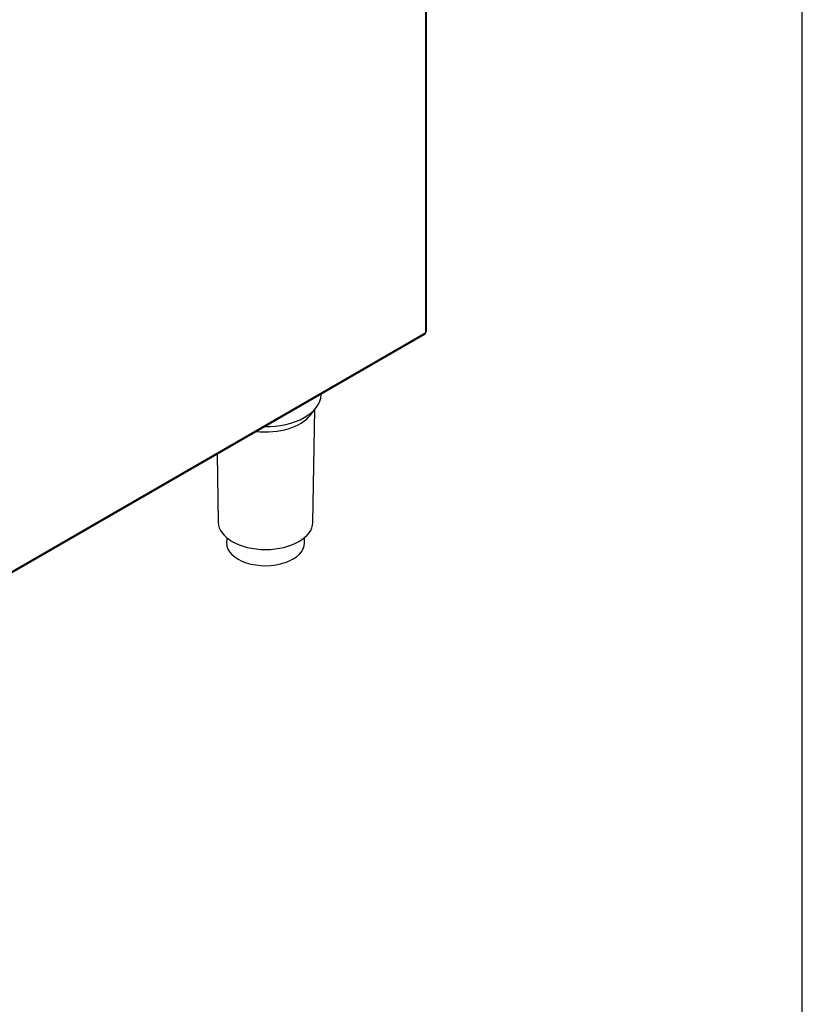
# Model space of a CAD drawing. Header units: millimetres. Extents: x 0 to 287, y 0 to 200.
# Tile 43 of 49: x 255 to 287, y 79 to 119. Entities that reach past the tile are written whole.
import ezdxf

# ---------------------------------------------------------------- set-up
doc = ezdxf.new("R2010")
doc.units = ezdxf.units.MM
for name, color, linetype in [('130.667_BW4C_CTM', 7, 'Continuous'), ('Marges', 7, 'Continuous'), ('Standard', 7, 'Continuous')]:
    doc.layers.add(name, color=color, linetype=linetype)

# ---------------------------------------------------------------- blocks, each defined once
blk = doc.blocks.new('SE3')
at = {"layer": '130.667_BW4C_CTM', "color": 7, "linetype": 'Continuous'}
for p, q in [((271.686, 106.014), (271.686, 127.047)), ((271.721, 106.063), (271.721, 127.096)), ((238.597, 86.869), (271.661, 105.959)), ((238.622, 86.924), (271.686, 106.014)), ((267.432, 103.475), (267.432, 103.517)), ((267.002, 102.654), (267.235, 102.955)), ((267.099, 98.291), (267.173, 102.874)), ((263.203, 101.076), (263.248, 98.291)), ((263.594, 97.665), (263.591, 97.453)), ((266.756, 97.453), (266.753, 97.665))]:
    blk.add_line(p, q, dxfattribs=at)
for centre, major_axis, start_param, end_param in [((271.601, 106.063), (-0.12, 0), 2.356194, 3.141593), ((271.601, 106.063), (-0.06, 0.104), 3.141584, 3.926991), ((265.174, 103.487), (-2.258, 0), 1.547994, 3.132336), ((265.174, 103.126), (-2.003, 0), 1.377672, 2.721058), ((265.174, 98.302), (1.926, 0), 3.150849, 6.273929), ((265.174, 97.445), (-1.583, 0), 6.273929, 6.283185), ((265.174, 97.445), (-1.583, 0), 0, 3.150849)]:
    blk.add_ellipse(centre, major_axis=major_axis, ratio=0.57735, start_param=start_param, end_param=end_param, dxfattribs=at)

msp = doc.modelspace()

# ---------------------------------------------------------------- linework, layer by layer
at = {"layer": 'Marges', "color": 7, "linetype": 'Continuous'}
msp.add_line((287, 10), (287, 200), dxfattribs=at)

# ---------------------------------------------------------------- block references
at = {"layer": 'Standard'}
msp.add_blockref('SE3', (0, 0), dxfattribs=at)

doc.saveas('drawing.dxf')
